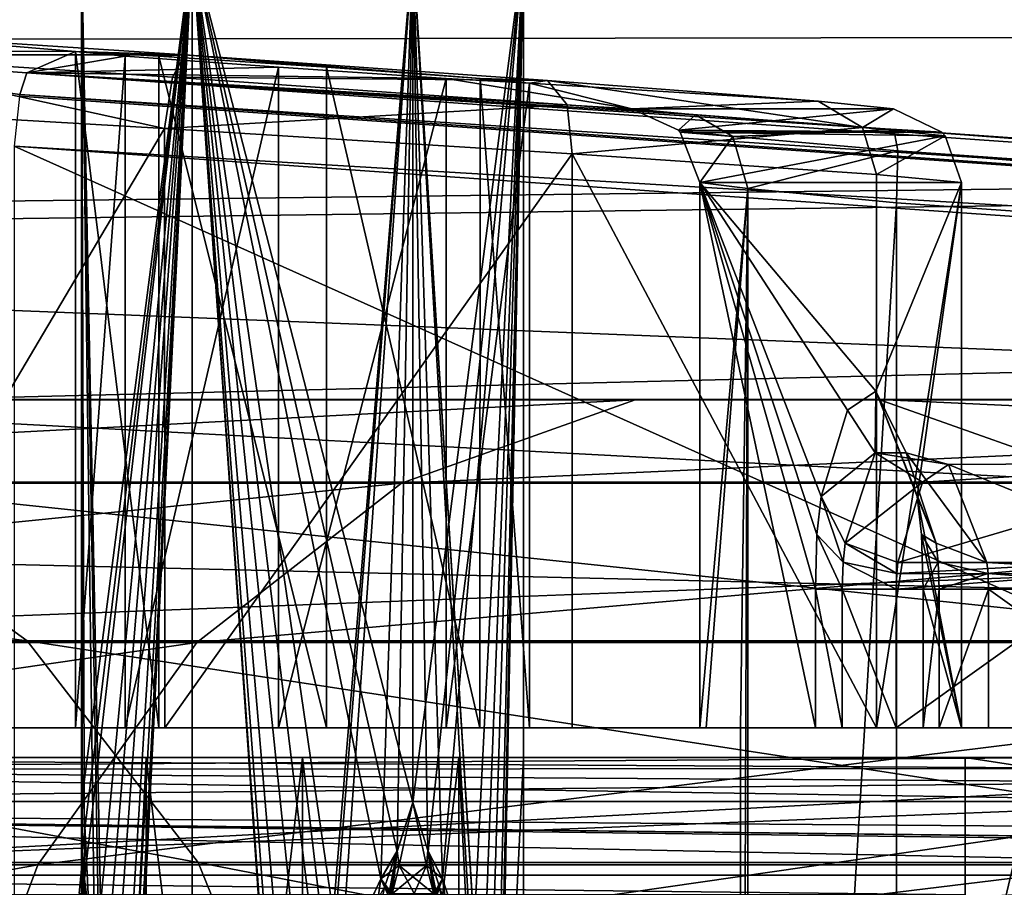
# Model space of a CAD drawing. Header units: metres. Extents: x -150 to 307, y -550 to 84.
# Tile 135 of 256: x 20.58 to 27.27, y 3.62 to 9.51. Entities that reach past the tile are written whole.
import ezdxf

# ---------------------------------------------------------------- set-up
doc = ezdxf.new("R2010")
doc.units = ezdxf.units.M
doc.layers.add('solid_26006363', color=7, linetype='CONTINUOUS')

msp = doc.modelspace()

# ---------------------------------------------------------------- linework, layer by layer
at = {"layer": 'solid_26006363'}
for points in [[(127.5, 9.554543, 20.921537), (5.536878, 10.307948, 20.560793), (7.130904, 9.353164, 21.012337)], [(21.75, 10, 760.700989), (21.00485, 3.864969, 761.879456), (21, 4.1948, 762)], [(21, 10, 762), (21.75, 10, 760.700989), (21, 4.1948, 762)], [(21.004763, 3.867375, 762.119446), (21, 10, 762), (21, 4.1948, 762)], [(21.004763, 3.867375, 762.119446), (21.019613, 3.676065, 762.24176), (21, 10, 762)], [(21.090961, 3.085891, 762.514404), (21, 10, 762), (21.019613, 3.676065, 762.24176)], [(21.160654, 1.93132, 762.675415), (21.75, 10, 763.299011), (21, 10, 762)], [(21.129135, 2.575005, 762.608887), (21.160654, 1.93132, 762.675415), (21, 10, 762)], [(21.090961, 3.085891, 762.514404), (21.129135, 2.575005, 762.608887), (21, 10, 762)], [(21.75, 10, 760.700989), (21.019613, 3.676062, 761.75824), (21.00485, 3.864969, 761.879456)], [(21.75, 10, 760.700989), (21.089491, 3.102149, 761.489624), (21.019613, 3.676062, 761.75824)], [(21.75, 10, 760.700989), (21.12748, 2.601622, 761.394836), (21.089491, 3.102149, 761.489624)], [(21.75, 10, 760.700989), (21.160654, 1.931322, 761.324585), (21.12748, 2.601622, 761.394836)], [(21.75, 10, 760.700989), (21.190983, 0.914878, 761.267578), (21.160654, 1.931322, 761.324585)], [(21.75, 10, 760.700989), (21.160654, -1.931887, 761.324585), (21.191065, -0.910205, 761.267395)], [(21.75, 10, 760.700989), (21.75, -10, 760.700989), (21.160654, -1.931887, 761.324585)], [(21.160654, 1.93132, 762.675415), (21.75, -10, 763.299011), (21.75, 10, 763.299011)], [(21.75, 10, 760.700989), (21.200449, 0.000036, 761.250916), (21.190983, 0.914878, 761.267578)], [(21.75, 10, 760.700989), (21.191065, -0.910205, 761.267395), (21.200449, 0.000036, 761.250916)], [(22.58477, 1.93132, 760.50238), (21.75, -10, 760.700989), (21.75, 10, 760.700989)], [(22.58477, 1.93132, 760.50238), (21.75, 10, 760.700989), (23.25, 10, 760.700989)], [(23.25, 4.1948, 763.299011), (23.25, 10, 763.299011), (21.75, 10, 763.299011)], [(22.584768, -1.931887, 763.49762), (21.75, 10, 763.299011), (21.75, -10, 763.299011)], [(23.14222, 3.862579, 763.355591), (23.25, 4.1948, 763.299011), (21.75, 10, 763.299011)], [(23.030815, 3.676062, 763.402954), (23.14222, 3.862579, 763.355591), (21.75, 10, 763.299011)], [(22.759226, 3.086564, 763.477417), (23.030815, 3.676062, 763.402954), (21.75, 10, 763.299011)], [(22.658136, 2.575094, 763.491638), (22.759226, 3.086564, 763.477417), (21.75, 10, 763.299011)], [(22.584768, 1.931322, 763.49762), (22.658136, 2.575094, 763.491638), (21.75, 10, 763.299011)], [(22.522367, 0.96566, 763.499817), (22.584768, 1.931322, 763.49762), (21.75, 10, 763.299011)], [(22.501024, 0.000036, 763.5), (22.522367, 0.96566, 763.499817), (21.75, 10, 763.299011)], [(22.522421, -0.966265, 763.499817), (22.501024, 0.000036, 763.5), (21.75, 10, 763.299011)], [(22.584768, -1.931887, 763.49762), (22.522421, -0.966265, 763.499817), (21.75, 10, 763.299011)], [(22.660255, 2.589, 760.508606), (22.58477, 1.93132, 760.50238), (23.25, 10, 760.700989)], [(22.761175, 3.094102, 760.522888), (22.660255, 2.589, 760.508606), (23.25, 10, 760.700989)], [(22.761175, 3.094102, 760.522888), (23.25, 10, 760.700989), (23.030811, 3.676065, 760.597046)], [(23.143593, 3.865941, 760.645081), (23.030811, 3.676065, 760.597046), (23.25, 10, 760.700989)], [(23.25, 4.1948, 760.700989), (23.143593, 3.865941, 760.645081), (23.25, 10, 760.700989)], [(23.25, 4.1948, 760.700989), (23.25, 10, 760.700989), (24, 10, 762)], [(23.352896, 3.862452, 760.766052), (23.25, 4.1948, 760.700989), (24, 10, 762)], [(23.754578, 1.93132, 762.822205), (24, 10, 762), (23.25, 10, 763.299011)], [(23.350946, 3.867679, 763.235291), (23.449575, 3.676065, 763.161194), (23.25, 10, 763.299011)], [(23.651268, 3.078263, 762.961548), (23.25, 10, 763.299011), (23.449575, 3.676065, 763.161194)], [(23.25, 4.1948, 763.299011), (23.350946, 3.867679, 763.235291), (23.25, 10, 763.299011)], [(23.713297, 2.568727, 762.882019), (23.754578, 1.93132, 762.822205), (23.25, 10, 763.299011)], [(23.651268, 3.078263, 762.961548), (23.713297, 2.568727, 762.882019), (23.25, 10, 763.299011)], [(23.449574, 3.676062, 760.838806), (23.352896, 3.862452, 760.766052), (24, 10, 762)], [(23.65193, 3.074259, 761.039246), (23.449574, 3.676062, 760.838806), (24, 10, 762)], [(23.713715, 2.564027, 761.118591), (23.65193, 3.074259, 761.039246), (24, 10, 762)], [(23.754578, 1.931322, 761.177795), (23.713715, 2.564027, 761.118591), (24, 10, 762)], [(23.754578, -1.931887, 761.177795), (24, 10, 762), (24, -10, 762)], [(23.754578, 1.93132, 762.822205), (24, -10, 762), (24, 10, 762)], [(23.788828, 0.914725, 761.232605), (23.754578, 1.931322, 761.177795), (24, 10, 762)], [(23.754578, -1.931887, 761.177795), (23.788908, -0.910222, 761.232727), (24, 10, 762)], [(23.798525, 0.000036, 761.249084), (23.788828, 0.914725, 761.232605), (24, 10, 762)], [(23.788908, -0.910222, 761.232727), (23.798525, 0.000036, 761.249084), (24, 10, 762)], [(127.5, 9.554543, -20.921537), (8.750681, 8.00323, -21.56266), (6.393229, 9.856062, -20.781195)], [(127.5, 9.554543, 20.921537), (7.130904, 9.353164, 21.012337), (8.59064, 8.136375, 21.512774)], [(127.5, 9.554543, 20.921537), (8.59064, 8.136375, 21.512774), (9.849643, 6.686681, 22.006552)], [(127.5, 9.554543, -20.921537), (127.5, 3.273239, -22.765894), (8.750681, 8.00323, -21.56266)], [(127.5, 9.554543, 20.921537), (9.849643, 6.686681, 22.006552), (10.829569, 5.089162, 22.429901)], [(127.5, 9.554543, 20.921537), (10.829569, 5.089162, 22.429901), (11.518856, 3.413148, 22.745338)], [(127.5, 3.273241, 22.765894), (127.5, 9.554543, 20.921537), (11.518856, 3.413148, 22.745338)], [(19.559736, 9.409324, 759.329834), (18.470352, 9.303974, 784.107605), (20.95849, 9.293715, 761.837952)], [(19.28194, 9.271086, 759.079285), (19.559736, 9.409324, 759.329834), (21.701195, 9.269449, 758.091553)], [(21.701195, 9.269449, 758.091553), (19.559736, 9.409324, 759.329834), (20.95849, 9.293715, 761.837952)], [(18.470352, 9.303974, 784.107605), (20.627794, 9.147927, 784.929932), (20.95849, 9.293715, 761.837952)], [(20.580677, 9.001838, 785.280457), (20.627794, 9.147927, 784.929932), (18.470352, 9.303974, 784.107605)], [(20.580677, 9.001838, 785.280457), (18.470352, 9.303974, 784.107605), (20.578539, 8.989315, 785.292419)], [(20.627794, 9.147927, 784.929932), (21.294712, 9.262026, 762.974548), (20.95849, 9.293715, 761.837952)], [(20.95849, 9.293715, 761.837952), (20.95849, 4.7, 761.837952), (21.524553, 4.7, 760.79541)], [(21.294712, 9.262026, 762.974548), (20.95849, 4.7, 761.837952), (20.95849, 9.293715, 761.837952)], [(21.52368, 9.262026, 760.796143), (20.95849, 9.293715, 761.837952), (21.524553, 4.7, 760.79541)], [(21.701195, 9.269449, 758.091553), (20.95849, 9.293715, 761.837952), (21.52368, 9.262026, 760.796143)], [(19.28194, 9.271086, 759.079285), (21.562883, 8.770647, 757.598633), (19.154219, 8.910502, 758.990723)], [(19.28194, 9.271086, 759.079285), (21.617941, 9.11848, 757.731873), (21.562883, 8.770647, 757.598633)], [(19.28194, 9.271086, 759.079285), (21.701195, 9.269449, 758.091553), (21.617941, 9.11848, 757.731873)], [(20.627794, 9.147927, 784.929932), (22.337976, 9.185329, 763.541504), (21.294712, 9.262026, 762.974548)], [(21.294712, 9.262026, 762.974548), (21.295424, 4.7, 762.975464), (20.95849, 4.7, 761.837952)], [(22.337976, 9.185329, 763.541504), (21.295424, 4.7, 762.975464), (21.294712, 9.262026, 762.974548)], [(21.701195, 9.269449, 758.091553), (21.52368, 9.262026, 760.796143), (22.662024, 9.185329, 760.458496)], [(21.52368, 9.262026, 760.796143), (21.524553, 4.7, 760.79541), (22.66202, 4.7, 760.458496)], [(21.52368, 9.262026, 760.796143), (22.66202, 4.7, 760.458496), (22.662024, 9.185329, 760.458496)], [(21.617941, 9.11848, 757.731873), (21.701195, 9.269449, 758.091553), (24.163446, 9.096323, 758.350403)], [(21.701195, 9.269449, 758.091553), (22.662024, 9.185329, 760.458496), (23.705288, 9.108633, 761.025452)], [(24.163446, 9.096323, 758.350403), (21.701195, 9.269449, 758.091553), (23.705288, 9.108633, 761.025452)], [(20.627794, 9.147927, 784.929932), (23.47632, 9.108633, 763.203857), (22.337976, 9.185329, 763.541504)], [(22.337976, 9.185329, 763.541504), (22.33798, 4.7, 763.541504), (21.295424, 4.7, 762.975464)], [(23.47632, 9.108633, 763.203857), (22.33798, 4.7, 763.541504), (22.337976, 9.185329, 763.541504)], [(22.662024, 9.185329, 760.458496), (22.66202, 4.7, 760.458496), (23.704576, 4.7, 761.024536)], [(22.662024, 9.185329, 760.458496), (23.704576, 4.7, 761.024536), (23.705288, 9.108633, 761.025452)], [(20.580677, 9.001838, 785.280457), (53.972324, 6.803407, 788.43457), (20.627794, 9.147927, 784.929932)], [(24.73579, 8.903183, 779.328613), (23.47632, 9.108633, 763.203857), (20.627794, 9.147927, 784.929932)], [(26.515778, 8.76333, 781.526733), (20.627794, 9.147927, 784.929932), (53.972324, 6.803407, 788.43457)], [(25.169668, 8.862291, 780.794983), (24.73579, 8.903183, 779.328613), (20.627794, 9.147927, 784.929932)], [(26.515778, 8.76333, 781.526733), (25.169668, 8.862291, 780.794983), (20.627794, 9.147927, 784.929932)], [(21.617941, 9.11848, 757.731873), (24.29748, 8.930076, 758.01355), (21.562883, 8.770647, 757.598633)], [(21.617941, 9.11848, 757.731873), (24.163446, 9.096323, 758.350403), (24.29748, 8.930076, 758.01355)], [(23.47632, 9.108633, 763.203857), (23.475447, 4.7, 763.20459), (22.33798, 4.7, 763.541504)], [(24.04151, 9.076942, 762.162048), (23.475447, 4.7, 763.20459), (23.47632, 9.108633, 763.203857)], [(24.73579, 8.903183, 779.328613), (24.04151, 9.076942, 762.162048), (23.47632, 9.108633, 763.203857)], [(23.705288, 9.108633, 761.025452), (23.704576, 4.7, 761.024536), (24.04151, 4.7, 762.162048)], [(23.705288, 9.108633, 761.025452), (24.04151, 4.7, 762.162048), (24.04151, 9.076942, 762.162048)], [(24.163446, 9.096323, 758.350403), (23.705288, 9.108633, 761.025452), (24.04151, 9.076942, 762.162048)], [(26.000599, 8.956453, 760.006897), (24.163446, 9.096323, 758.350403), (24.04151, 9.076942, 762.162048)], [(26.302301, 8.77747, 759.817139), (24.163446, 9.096323, 758.350403), (26.000599, 8.956453, 760.006897)], [(24.29748, 8.930076, 758.01355), (24.163446, 9.096323, 758.350403), (26.302301, 8.77747, 759.817139)], [(24.04151, 9.076942, 762.162048), (24.04151, 4.7, 762.162048), (23.475447, 4.7, 763.20459)], [(24.73579, 8.903183, 779.328613), (26.000599, 8.956453, 760.006897), (24.04151, 9.076942, 762.162048)], [(53.925209, 6.657317, 788.785095), (20.578539, 8.989315, 785.292419), (20.541, 8.649134, 785.423523)], [(53.925209, 6.657317, 788.785095), (20.580677, 9.001838, 785.280457), (20.578539, 8.989315, 785.292419)], [(53.925209, 6.657317, 788.785095), (53.972324, 6.803407, 788.43457), (20.580677, 9.001838, 785.280457)], [(19.154219, 8.910502, 758.990723), (21.562883, 8.770647, 757.598633), (19.155531, 4.7, 758.98938)], [(24.29748, 8.930076, 758.01355), (24.33173, 8.597569, 757.889648), (21.562883, 8.770647, 757.598633)], [(24.29748, 8.930076, 758.01355), (26.302301, 8.77747, 759.817139), (24.33173, 8.597569, 757.889648)], [(24.73579, 8.903183, 779.328613), (26.512775, 8.903183, 762.421753), (26.000599, 8.956453, 760.006897)], [(25.052731, 8.757944, 779.361938), (26.512775, 8.903183, 762.421753), (24.73579, 8.903183, 779.328613)], [(25.052731, 8.757944, 779.361938), (24.73579, 8.903183, 779.328613), (25.169668, 8.862291, 780.794983)], [(26.841761, 8.7454, 762.45636), (26.512775, 8.903183, 762.421753), (25.052731, 8.757944, 779.361938)], [(26.302301, 8.77747, 759.817139), (26.000599, 8.956453, 760.006897), (26.512775, 8.903183, 762.421753)], [(26.302301, 8.77747, 759.817139), (26.512775, 8.903183, 762.421753), (26.841761, 8.7454, 762.45636)], [(25.052731, 8.757944, 779.361938), (25.169668, 8.862291, 780.794983), (25.422369, 8.716495, 780.584656)], [(25.422369, 8.716495, 780.584656), (25.169668, 8.862291, 780.794983), (26.515778, 8.76333, 781.526733)], [(21.562883, 8.770647, 757.598633), (21.564159, 4.7, 757.598511), (19.155531, 4.7, 758.98938)], [(21.562883, 8.770647, 757.598633), (24.33173, 8.597569, 757.889648), (21.564159, 4.7, 757.598511)], [(26.302301, 8.77747, 759.817139), (26.398331, 8.457715, 759.752136), (24.33173, 8.597569, 757.889648)], [(25.422369, 8.716495, 780.584656), (26.515778, 8.76333, 781.526733), (26.542574, 8.617232, 781.174011)], [(26.302301, 8.77747, 759.817139), (26.864527, 8.719069, 762.45874), (26.398331, 8.457715, 759.752136)], [(26.302301, 8.77747, 759.817139), (26.841761, 8.7454, 762.45636), (26.864527, 8.719069, 762.45874)], [(26.515778, 8.76333, 781.526733), (53.972324, 6.803407, 788.43457), (54.390438, 6.803407, 784.456482)], [(54.417236, 6.657317, 784.103821), (26.515778, 8.76333, 781.526733), (54.390438, 6.803407, 784.456482)], [(26.542574, 8.617232, 781.174011), (26.515778, 8.76333, 781.526733), (54.417236, 6.657317, 784.103821)], [(25.064783, 8.745394, 779.36322), (25.052731, 8.757944, 779.361938), (25.422369, 8.716495, 780.584656)], [(26.841761, 8.7454, 762.45636), (25.052731, 8.757944, 779.361938), (25.064783, 8.745394, 779.36322)], [(26.864527, 8.719069, 762.45874), (26.841761, 8.7454, 762.45636), (25.064783, 8.745394, 779.36322)], [(25.064783, 8.745394, 779.36322), (25.422369, 8.716495, 780.584656), (25.198364, 8.404401, 779.377258)], [(26.864527, 8.719069, 762.45874), (25.064783, 8.745394, 779.36322), (25.198364, 8.404401, 779.377258)], [(26.864527, 8.719069, 762.45874), (25.198364, 8.404401, 779.377258), (26.975349, 8.404401, 762.470398)], [(25.422369, 8.716495, 780.584656), (25.523726, 8.363505, 780.477173), (25.198364, 8.404401, 779.377258)], [(25.422369, 8.716495, 780.584656), (26.542574, 8.617232, 781.174011), (25.523726, 8.363505, 780.477173)], [(26.864527, 8.719069, 762.45874), (26.975349, 8.404401, 762.470398), (26.398331, 8.457715, 759.752136)], [(53.885139, -6.304641, 788.928162), (20.541, 8.649134, 785.423523), (20.541002, -8.649134, 785.423523)], [(53.885139, -6.304641, 788.928162), (53.885139, 6.304641, 788.928162), (20.541, 8.649134, 785.423523)], [(53.925209, 6.657317, 788.785095), (20.541, 8.649134, 785.423523), (53.885139, 6.304641, 788.928162)], [(24.33173, 8.597569, 757.889648), (24.330505, 4.7, 757.889282), (21.564159, 4.7, 757.598511)], [(24.33173, 8.597569, 757.889648), (26.397331, 4.7, 759.750488), (24.330505, 4.7, 757.889282)], [(24.33173, 8.597569, 757.889648), (26.398331, 8.457715, 759.752136), (26.397331, 4.7, 759.750488)], [(26.542574, 8.617232, 781.174011), (26.533504, 8.264537, 781.025818), (25.523726, 8.363505, 780.477173)], [(26.542574, 8.617232, 781.174011), (54.407833, 6.304637, 783.955566), (26.533504, 8.264537, 781.025818)], [(26.542574, 8.617232, 781.174011), (54.417236, 6.657317, 784.103821), (54.407833, 6.304637, 783.955566)], [(26.398331, 8.457715, 759.752136), (26.975349, 8.404401, 762.470398), (26.397331, 4.7, 759.750488)], [(25.198364, 8.404401, 779.377258), (25.982328, 4.7, 771.918335), (25.982328, 5.64358, 771.918335)], [(25.993315, 6.012512, 771.813782), (25.198364, 8.404401, 779.377258), (25.982328, 5.64358, 771.918335)], [(25.198364, 8.404401, 779.377258), (25.198364, 4.7, 779.377258), (25.982328, 4.7, 771.918335)], [(25.523726, 8.363505, 780.477173), (25.198364, 4.7, 779.377258), (25.198364, 8.404401, 779.377258)], [(26.392347, 6.98692, 768.017273), (26.975349, 8.404401, 762.470398), (25.198364, 8.404401, 779.377258)], [(26.201849, 6.858639, 769.829712), (26.392347, 6.98692, 768.017273), (25.198364, 8.404401, 779.377258)], [(26.022978, 6.270645, 771.531555), (26.201849, 6.858639, 769.829712), (25.198364, 8.404401, 779.377258)], [(25.993315, 6.012512, 771.813782), (26.022978, 6.270645, 771.531555), (25.198364, 8.404401, 779.377258)], [(25.240772, 4.7, 779.919983), (25.198364, 4.7, 779.377258), (25.523726, 8.363505, 780.477173)], [(25.473709, 4.7, 780.411682), (25.240772, 4.7, 779.919983), (25.523726, 8.363505, 780.477173)], [(25.473709, -4.7, 780.411682), (25.473709, 4.7, 780.411682), (25.523726, 8.363505, 780.477173)], [(25.523726, -8.363505, 780.477173), (25.473709, -4.7, 780.411682), (25.523726, 8.363505, 780.477173)], [(25.523726, -8.363505, 780.477173), (25.523726, 8.363505, 780.477173), (26.533504, 8.264537, 781.025818)], [(26.392347, 6.98692, 768.017273), (26.673378, 6.270645, 765.343445), (26.975349, 8.404401, 762.470398)], [(26.397331, 4.7, 759.750488), (26.975349, 8.404401, 762.470398), (26.975349, 4.7, 762.470398)], [(26.673378, 6.270645, 765.343445), (26.975349, 4.7, 762.470398), (26.975349, 8.404401, 762.470398)], [(25.523726, -8.363505, 780.477173), (26.533504, 8.264537, 781.025818), (26.533504, -8.264537, 781.025818)], [(26.533504, -8.264537, 781.025818), (26.533504, 8.264537, 781.025818), (54.407833, 6.304637, 783.955566)], [(127.5, 3.273239, -22.765894), (10.303999, 6.052135, -22.189449), (8.750681, 8.00323, -21.56266)], [(26.387585, 6.568279, 769.463623), (26.392347, 6.98692, 768.017273), (26.201849, 6.858639, 769.829712)], [(26.387585, 6.568279, 769.463623), (26.60006, 6.568279, 767.442017), (26.392347, 6.98692, 768.017273)], [(26.802597, 5.953929, 765.515015), (26.673378, 6.270645, 765.343445), (26.392347, 6.98692, 768.017273)], [(26.60006, 6.568279, 767.442017), (26.802597, 5.953929, 765.515015), (26.392347, 6.98692, 768.017273)], [(24.759474, 6.92732, -224.36618), (23.173119, 6.362432, -225.434799), (13.957867, 6.362432, -209.833374)], [(15.659487, 6.92732, -208.9599), (24.759474, 6.92732, -224.36618), (13.957867, 6.362432, -209.833374)], [(26.413565, 6.929883, -223.251923), (24.759474, 6.92732, -224.36618), (15.659487, 6.92732, -208.9599)], [(17.433764, 6.929883, -208.049133), (26.413565, 6.929883, -223.251923), (15.659487, 6.92732, -208.9599)], [(28.00112, 6.369913, -222.182495), (26.413565, 6.929883, -223.251923), (17.433764, 6.929883, -208.049133)], [(19.136671, 6.369913, -207.174988), (28.00112, 6.369913, -222.182495), (17.433764, 6.929883, -208.049133)], [(35.617901, 6.92732, -238.587921), (34.169083, 6.362432, -239.83667), (23.173119, 6.362432, -225.434799)], [(24.759474, 6.92732, -224.36618), (35.617901, 6.92732, -238.587921), (23.173119, 6.362432, -225.434799)], [(37.128582, 6.929883, -237.285828), (35.617901, 6.92732, -238.587921), (24.759474, 6.92732, -224.36618)], [(26.413565, 6.929883, -223.251923), (37.128582, 6.929883, -237.285828), (24.759474, 6.92732, -224.36618)], [(38.578495, 6.369913, -236.036133), (37.128582, 6.929883, -237.285828), (26.413565, 6.929883, -223.251923)], [(28.00112, 6.369913, -222.182495), (38.578495, 6.369913, -236.036133), (26.413565, 6.929883, -223.251923)], [(26.387585, 6.568279, 769.463623), (26.201849, 6.858639, 769.829712), (26.022978, 6.270645, 771.531555)], [(26.387585, 6.568279, 769.463623), (26.022978, 6.270645, 771.531555), (26.185047, 5.953929, 771.390625)], [(26.387585, 6.568279, 769.463623), (26.185047, 5.953929, 771.390625), (26.709557, 6.368684, 769.782593)], [(26.387585, 6.568279, 769.463623), (26.709557, 6.368684, 769.782593), (26.886456, 6.488145, 768.099548)], [(26.387585, 6.568279, 769.463623), (26.886456, 6.488145, 768.099548), (26.60006, 6.568279, 767.442017)], [(26.60006, 6.568279, 767.442017), (26.886456, 6.488145, 768.099548), (27.147409, 5.822742, 765.616699)], [(26.60006, 6.568279, 767.442017), (27.147409, 5.822742, 765.616699), (26.802597, 5.953929, 765.515015)], [(26.543468, 5.822742, 771.362854), (27.912003, 5.822742, 771.506653), (28.834606, 6.5, 768.698853)], [(26.709557, 6.368684, 769.782593), (26.543468, 5.822742, 771.362854), (28.834606, 6.5, 768.698853)], [(26.886456, 6.488145, 768.099548), (26.709557, 6.368684, 769.782593), (28.834606, 6.5, 768.698853)], [(26.886456, 6.488145, 768.099548), (28.834606, 6.5, 768.698853), (28.515945, 5.822742, 765.760559)], [(26.886456, 6.488145, 768.099548), (28.515945, 5.822742, 765.760559), (27.147409, 5.822742, 765.616699)], [(20.629974, 5.292864, -206.408447), (19.136671, 6.369913, -207.174988), (12.109608, 6.369913, -191.224304)], [(13.683098, 5.292864, -190.639771), (20.629974, 5.292864, -206.408447), (12.109608, 6.369913, -191.224304)], [(23.173119, 6.362432, -225.434799), (21.78327, 5.281072, -226.371048), (12.467031, 5.281072, -210.598663)], [(13.957867, 6.362432, -209.833374), (23.173119, 6.362432, -225.434799), (12.467031, 5.281072, -210.598663)], [(29.393269, 5.292864, -221.244705), (28.00112, 6.369913, -222.182495), (19.136671, 6.369913, -207.174988)], [(20.629974, 5.292864, -206.408447), (29.393269, 5.292864, -221.244705), (19.136671, 6.369913, -207.174988)], [(34.169083, 6.362432, -239.83667), (32.899734, 5.281072, -240.93074), (21.78327, 5.281072, -226.371048)], [(23.173119, 6.362432, -225.434799), (34.169083, 6.362432, -239.83667), (21.78327, 5.281072, -226.371048)], [(26.185047, 5.953929, 771.390625), (26.543468, 5.822742, 771.362854), (26.709557, 6.368684, 769.782593)], [(26.533504, -8.264537, 781.025818), (54.407833, 6.304637, 783.955566), (54.407833, -6.304637, 783.955566)], [(26.170366, 5.826174, 771.530273), (26.022978, 6.270645, 771.531555), (25.993315, 6.012512, 771.813782)], [(26.170366, 5.826174, 771.530273), (26.185047, 5.953929, 771.390625), (26.022978, 6.270645, 771.531555)], [(26.673378, 6.270645, 765.343445), (26.703039, 6.012513, 765.061218), (26.975349, 4.7, 762.470398)], [(26.802597, 5.953929, 765.515015), (26.703039, 6.012513, 765.061218), (26.673378, 6.270645, 765.343445)], [(127.5, 3.273239, -22.765894), (11.271027, 4.156868, -22.621239), (10.303999, 6.052135, -22.189449)], [(26.164928, 5.64358, 771.582031), (25.993315, 6.012512, 771.813782), (25.982328, 5.64358, 771.918335)], [(26.170366, 5.826174, 771.530273), (25.993315, 6.012512, 771.813782), (26.164928, 5.64358, 771.582031)], [(26.170366, 5.826174, 771.530273), (26.534992, 5.74899, 771.443481), (26.185047, 5.953929, 771.390625)], [(26.185047, 5.953929, 771.390625), (26.534992, 5.74899, 771.443481), (26.543468, 5.822742, 771.362854)], [(26.703039, 6.012513, 765.061218), (26.714027, 5.64358, 764.956665), (26.975349, 4.7, 762.470398)], [(26.817278, 5.826174, 765.375366), (26.714027, 5.64358, 764.956665), (26.703039, 6.012513, 765.061218)], [(26.817278, 5.826174, 765.375366), (26.703039, 6.012513, 765.061218), (26.802597, 5.953929, 765.515015)], [(26.817278, 5.826174, 765.375366), (26.802597, 5.953929, 765.515015), (27.147409, 5.822742, 765.616699)], [(26.170366, 5.826174, 771.530273), (26.164928, 5.64358, 771.582031), (26.531853, 5.64358, 771.473328)], [(26.170366, 5.826174, 771.530273), (26.531853, 5.64358, 771.473328), (26.534992, 5.74899, 771.443481)], [(26.534992, 5.74899, 771.443481), (27.865803, 5.747189, 771.584351), (27.912003, 5.822742, 771.506653)], [(26.534992, 5.74899, 771.443481), (27.912003, 5.822742, 771.506653), (26.543468, 5.822742, 771.362854)], [(26.817278, 5.826174, 765.375366), (26.822716, 5.64358, 765.323608), (26.714027, 5.64358, 764.956665)], [(26.817278, 5.826174, 765.375366), (27.147409, 5.822742, 765.616699), (27.155886, 5.74899, 765.536072)], [(26.817278, 5.826174, 765.375366), (27.155886, 5.74899, 765.536072), (26.822716, 5.64358, 765.323608)], [(27.147409, 5.822742, 765.616699), (28.515945, 5.822742, 765.760559), (28.486904, 5.747189, 765.674988)], [(27.155886, 5.74899, 765.536072), (27.147409, 5.822742, 765.616699), (28.486904, 5.747189, 765.674988)], [(26.534992, 5.74899, 771.443481), (26.531853, 5.64358, 771.473328), (27.865803, 5.747189, 771.584351)], [(27.865803, 5.747189, 771.584351), (26.531853, 5.64358, 771.473328), (27.849154, 5.64358, 771.611816)], [(26.822716, 5.64358, 765.323608), (27.155886, 5.74899, 765.536072), (27.159023, 5.64358, 765.506226)], [(27.155886, 5.74899, 765.536072), (28.486904, 5.747189, 765.674988), (28.476324, 5.64358, 765.644653)], [(27.155886, 5.74899, 765.536072), (28.476324, 5.64358, 765.644653), (27.159023, 5.64358, 765.506226)], [(26.165001, 4.7, 771.582092), (25.982328, 5.64358, 771.918335), (25.982328, 4.7, 771.918335)], [(26.164928, 5.64358, 771.582031), (25.982328, 5.64358, 771.918335), (26.165001, 4.7, 771.582092)], [(26.164928, 5.64358, 771.582031), (26.165001, 4.7, 771.582092), (26.531853, 4.7, 771.473328)], [(26.164928, 5.64358, 771.582031), (26.531853, 4.7, 771.473328), (26.531853, 5.64358, 771.473328)], [(27.849154, 5.64358, 771.611816), (26.531853, 4.7, 771.473328), (27.849154, 4.7, 771.611816)], [(27.849154, 5.64358, 771.611816), (26.531853, 5.64358, 771.473328), (26.531853, 4.7, 771.473328)], [(26.714027, 5.64358, 764.956665), (26.714027, 4.7, 764.956665), (26.975349, 4.7, 762.470398)], [(26.822716, 5.64358, 765.323608), (26.714027, 4.7, 764.956665), (26.714027, 5.64358, 764.956665)], [(26.822716, 5.64358, 765.323608), (26.822803, 4.7, 765.323547), (26.714027, 4.7, 764.956665)], [(26.822716, 5.64358, 765.323608), (27.159023, 5.64358, 765.506226), (26.822803, 4.7, 765.323547)], [(27.159023, 5.64358, 765.506226), (27.159023, 4.7, 765.506226), (26.822803, 4.7, 765.323547)], [(27.159023, 5.64358, 765.506226), (28.476324, 4.7, 765.644653), (27.159023, 4.7, 765.506226)], [(27.159023, 5.64358, 765.506226), (28.476324, 5.64358, 765.644653), (28.476324, 4.7, 765.644653)], [(21.792454, 3.786167, -205.811722), (20.629974, 5.292864, -206.408447), (13.683098, 5.292864, -190.639771)], [(14.908, 3.786167, -190.184738), (21.792454, 3.786167, -205.811722), (13.683098, 5.292864, -190.639771)], [(30.477005, 3.786167, -220.514664), (29.393269, 5.292864, -221.244705), (20.629974, 5.292864, -206.408447)], [(21.792454, 3.786167, -205.811722), (30.477005, 3.786167, -220.514664), (20.629974, 5.292864, -206.408447)], [(21.78327, 5.281072, -226.371048), (20.702749, 3.771021, -227.098923), (11.308001, 3.771021, -211.193619)], [(12.467031, 5.281072, -210.598663), (21.78327, 5.281072, -226.371048), (11.308001, 3.771021, -211.193619)], [(32.899734, 5.281072, -240.93074), (31.912897, 3.771021, -241.781326), (20.702749, 3.771021, -227.098923)], [(21.78327, 5.281072, -226.371048), (32.899734, 5.281072, -240.93074), (20.702749, 3.771021, -227.098923)], [(25.473709, -4.7, 780.411682), (16.143139, -4.7, 779.43103), (16.143139, 4.7, 779.43103)], [(25.240772, 4.7, 779.919983), (16.143139, 4.7, 779.43103), (18.024651, 4.7, 761.529602)], [(25.473709, 4.7, 780.411682), (16.143139, 4.7, 779.43103), (25.240772, 4.7, 779.919983)], [(25.473709, -4.7, 780.411682), (16.143139, 4.7, 779.43103), (25.473709, 4.7, 780.411682)], [(25.198364, 4.7, 779.377258), (18.024651, 4.7, 761.529602), (25.982328, 4.7, 771.918335)], [(26.165001, 4.7, 771.582092), (25.982328, 4.7, 771.918335), (18.024651, 4.7, 761.529602)], [(25.240772, 4.7, 779.919983), (18.024651, 4.7, 761.529602), (25.198364, 4.7, 779.377258)], [(20.95849, 4.7, 761.837952), (18.024651, 4.7, 761.529602), (19.155531, 4.7, 758.98938)], [(21.295424, 4.7, 762.975464), (18.024651, 4.7, 761.529602), (20.95849, 4.7, 761.837952)], [(21.295424, 4.7, 762.975464), (22.33798, 4.7, 763.541504), (18.024651, 4.7, 761.529602)], [(28.834322, 4.7, 768.698792), (18.024651, 4.7, 761.529602), (22.33798, 4.7, 763.541504)], [(26.531853, 4.7, 771.473328), (26.165001, 4.7, 771.582092), (18.024651, 4.7, 761.529602)], [(27.849154, 4.7, 771.611816), (26.531853, 4.7, 771.473328), (18.024651, 4.7, 761.529602)], [(28.834322, 4.7, 768.698792), (27.849154, 4.7, 771.611816), (18.024651, 4.7, 761.529602)], [(26.397331, 4.7, 759.750488), (19.155531, 4.7, 758.98938), (21.564159, 4.7, 757.598511)], [(22.66202, 4.7, 760.458496), (19.155531, 4.7, 758.98938), (26.397331, 4.7, 759.750488)], [(21.524553, 4.7, 760.79541), (20.95849, 4.7, 761.837952), (19.155531, 4.7, 758.98938)], [(22.66202, 4.7, 760.458496), (21.524553, 4.7, 760.79541), (19.155531, 4.7, 758.98938)], [(26.397331, 4.7, 759.750488), (21.564159, 4.7, 757.598511), (24.330505, 4.7, 757.889282)], [(22.33798, 4.7, 763.541504), (23.475447, 4.7, 763.20459), (26.714027, 4.7, 764.956665)], [(26.822803, 4.7, 765.323547), (22.33798, 4.7, 763.541504), (26.714027, 4.7, 764.956665)], [(27.159023, 4.7, 765.506226), (28.834322, 4.7, 768.698792), (22.33798, 4.7, 763.541504)], [(26.822803, 4.7, 765.323547), (27.159023, 4.7, 765.506226), (22.33798, 4.7, 763.541504)], [(22.66202, 4.7, 760.458496), (26.397331, 4.7, 759.750488), (26.975349, 4.7, 762.470398)], [(23.704576, 4.7, 761.024536), (22.66202, 4.7, 760.458496), (26.975349, 4.7, 762.470398)], [(23.475447, 4.7, 763.20459), (24.04151, 4.7, 762.162048), (26.714027, 4.7, 764.956665)], [(24.04151, 4.7, 762.162048), (23.704576, 4.7, 761.024536), (26.975349, 4.7, 762.470398)], [(24.04151, 4.7, 762.162048), (26.975349, 4.7, 762.470398), (26.714027, 4.7, 764.956665)], [(27.159023, 4.7, 765.506226), (28.476324, 4.7, 765.644653), (28.834322, 4.7, 768.698792)], [(14.779985, 2.150141, 778.277466), (34.5, 4.556299, 777.4599), (29, 4.2, 777.623413)], [(14.779985, 2.150141, 778.277466), (15, 0, 778.5), (34.5, 4.556299, 777.4599)], [(15, 0, 778.5), (34.5, 0, 778.5), (34.5, 4.556299, 777.4599)], [(15.288885, 4.41833, 777.439026), (27.831316, 4.5, 777.165161), (15.288949, 4.5, 777.165161)], [(28.322025, 4.424841, 777.428772), (27.831316, 4.5, 777.165161), (15.288885, 4.41833, 777.439026)], [(28.322025, 4.424841, 758.571228), (15.288885, 4.41833, 758.560974), (15.288949, 4.5, 758.834839)], [(15.288949, 4.5, 777.165161), (27.5, 4.5, 773.361877), (27, 4.5, 773.361877)], [(22.5, 4.5, 763.5), (15.288949, 4.5, 777.165161), (27, 4.5, 773.361877)], [(15.288949, 4.5, 777.165161), (27.5, 4.5, 776.077759), (27.5, 4.5, 773.361877)], [(15.288949, 4.5, 777.165161), (27.589046, 4.5, 776.670227), (27.5, 4.5, 776.077759)], [(15.288949, 4.5, 777.165161), (27.831316, 4.5, 777.165161), (27.589046, 4.5, 776.670227)], [(21, 4.5, 762), (15.288949, 4.5, 758.834839), (15.288949, 4.5, 777.165161)], [(21.439341, 4.5, 763.060669), (21, 4.5, 762), (15.288949, 4.5, 777.165161)], [(22.5, 4.5, 763.5), (21.439341, 4.5, 763.060669), (15.288949, 4.5, 777.165161)], [(27.589123, 4.5, 759.330017), (27.831337, 4.5, 758.834839), (15.288949, 4.5, 758.834839)], [(28.322025, 4.424841, 758.571228), (15.288949, 4.5, 758.834839), (27.831337, 4.5, 758.834839)], [(22.5, 4.5, 760.5), (27.589123, 4.5, 759.330017), (15.288949, 4.5, 758.834839)], [(21.439341, 4.5, 760.939331), (22.5, 4.5, 760.5), (15.288949, 4.5, 758.834839)], [(21, 4.5, 762), (21.439341, 4.5, 760.939331), (15.288949, 4.5, 758.834839)], [(21.439341, 4.5, 763.060669), (21.439341, -4.5, 763.060669), (21, -4.5, 762)], [(21, 4.5, 762), (21, -4.5, 762), (21.439341, -4.5, 760.939331)], [(21.439341, 4.5, 763.060669), (21, -4.5, 762), (21, 4.5, 762)], [(21, 4.5, 762), (21.439341, -4.5, 760.939331), (21.439341, 4.5, 760.939331)], [(22.5, 4.5, 763.5), (22.5, -4.5, 763.5), (21.439341, -4.5, 763.060669)], [(22.5, 4.5, 763.5), (21.439341, -4.5, 763.060669), (21.439341, 4.5, 763.060669)], [(21.439341, 4.5, 760.939331), (21.439341, -4.5, 760.939331), (22.5, -4.5, 760.5)], [(21.439341, 4.5, 760.939331), (22.5, -4.5, 760.5), (22.5, 4.5, 760.5)], [(23.560659, 4.5, 763.060669), (23.560659, -4.5, 763.060669), (22.5, -4.5, 763.5)], [(23.560659, 4.5, 763.060669), (22.5, -4.5, 763.5), (22.5, 4.5, 763.5)], [(22.5, 4.5, 760.5), (22.5, -4.5, 760.5), (23.560659, -4.5, 760.939331)], [(22.5, 4.5, 760.5), (23.560659, -4.5, 760.939331), (23.560659, 4.5, 760.939331)], [(22.5, 4.5, 763.5), (27, 4.5, 773.361877), (27, 4.5, 762.638123)], [(22.5, 4.5, 760.5), (27.5, 4.5, 759.922241), (27.589123, 4.5, 759.330017)], [(22.5, 4.5, 760.5), (23.560659, 4.5, 760.939331), (27.5, 4.5, 759.922241)], [(23.560659, 4.5, 763.060669), (22.5, 4.5, 763.5), (27, 4.5, 762.638123)], [(24, 4.5, 762), (24, -4.5, 762), (23.560659, -4.5, 763.060669)], [(23.560659, 4.5, 760.939331), (23.560659, -4.5, 760.939331), (24, -4.5, 762)], [(23.560659, 4.5, 760.939331), (24, -4.5, 762), (24, 4.5, 762)], [(23.560659, 4.5, 763.060669), (24, 4.5, 762), (23.560659, -4.5, 763.060669)], [(23.560659, 4.5, 760.939331), (24, 4.5, 762), (27.5, 4.5, 759.922241)], [(23.560659, 4.5, 763.060669), (27, 4.5, 762.638123), (24, 4.5, 762)], [(24, 4.5, 762), (27, 4.5, 762.638123), (27.5, 4.5, 759.922241)], [(27, -2.204691, 771.033325), (27, 4.5, 773.361877), (27, -4.5, 773.361877)], [(27, 2.395123, 774.577515), (27, -4.5, 773.361877), (27, 4.5, 773.361877)], [(27, 2.204691, 764.966675), (27, -4.5, 762.638123), (27, 4.5, 762.638123)], [(27, -2.395123, 761.422485), (27, 4.5, 762.638123), (27, -4.5, 762.638123)], [(33.5, 3.500472, 774.061707), (27, 4.5, 773.361877), (27.5, 4.5, 773.361877)], [(27, 3.566373, 766.841553), (27, 4.5, 762.638123), (27, 4.5, 773.361877)], [(27, 2.204691, 771.033325), (27, 4.5, 773.361877), (27, 0, 771.75)], [(27, -2.204691, 771.033325), (27, 0, 771.75), (27, 4.5, 773.361877)], [(27, 3.566373, 769.158447), (27, 4.5, 773.361877), (27, 2.204691, 771.033325)], [(27, 3.566373, 766.841553), (27, 4.5, 773.361877), (27, 3.566373, 769.158447)], [(33.5, 3.500472, 774.061707), (27, 2.395123, 774.577515), (27, 4.5, 773.361877)], [(27, 4.5, 762.638123), (27.5, 4.5, 762.638123), (27.5, 4.5, 759.922241)], [(27, 2.395123, 761.422485), (27.5, 4.5, 762.638123), (27, 4.5, 762.638123)], [(33.5, 3.500472, 761.938293), (27.5, 4.5, 762.638123), (27, 2.395123, 761.422485)], [(27, 2.204691, 764.966675), (27, 4.5, 762.638123), (27, 3.566373, 766.841553)], [(27, -2.395123, 761.422485), (27, 2.395123, 761.422485), (27, 4.5, 762.638123)], [(28.637459, 4.331722, 777.539246), (28.322025, 4.424841, 777.428772), (15.288885, 4.41833, 777.439026)], [(28.322025, 4.424841, 758.571228), (28.637459, 4.331722, 758.460754), (15.288885, 4.41833, 758.560974)], [(15.288885, 4.41833, 758.560974), (29, 4.2, 758.376587), (15.288885, 4.2, 758.376587)], [(28.637459, 4.331722, 758.460754), (29, 4.2, 758.376587), (15.288885, 4.41833, 758.560974)], [(28.637459, 4.331722, 777.539246), (15.288885, 4.41833, 777.439026), (15.288885, 4.2, 777.623413)], [(28.637459, 4.331722, 777.539246), (15.288885, 4.2, 777.623413), (29, 4.2, 777.623413)], [(90.905594, 2.485335, -22.865326), (11.843084, 2.248052, -22.889872), (11.271027, 4.156868, -22.621239)], [(92.163277, 3.140251, -22.784618), (90.905594, 2.485335, -22.865326), (11.271027, 4.156868, -22.621239)], [(93.621544, 3.189901, -22.777719), (92.163277, 3.140251, -22.784618), (11.271027, 4.156868, -22.621239)], [(127.5, 3.273239, -22.765894), (93.621544, 3.189901, -22.777719), (11.271027, 4.156868, -22.621239)], [(14.367006, 3.620763, 777.855957), (14.779985, 2.150141, 778.277466), (29, 4.2, 777.623413)], [(15.288885, 4.2, 777.623413), (14.367006, 3.620763, 777.855957), (29, 4.2, 777.623413)], [(34.5, 0, 757.5), (14.367007, 3.62076, 758.144043), (15.288885, 4.2, 758.376587)], [(34.5, 0, 757.5), (15.288885, 4.2, 758.376587), (29, 4.2, 758.376587)], [(21.001858, 3.766148, 761.892639), (21, 4.1948, 762), (21.00485, 3.864969, 761.879456)], [(21.001858, 3.766164, 762.107361), (21.004763, 3.867375, 762.119446), (21, 4.1948, 762)], [(21.001858, 3.766148, 761.892639), (21.001858, 3.766164, 762.107361), (21, 4.1948, 762)], [(23.156147, 3.766398, 763.351074), (23.25, 4.1948, 763.299011), (23.14222, 3.862579, 763.355591)], [(23.156105, 3.766261, 760.648926), (23.143593, 3.865941, 760.645081), (23.25, 4.1948, 760.700989)], [(23.342039, 3.766238, 760.756226), (23.156105, 3.766261, 760.648926), (23.25, 4.1948, 760.700989)], [(23.156147, 3.766398, 763.351074), (23.341997, 3.766407, 763.243774), (23.25, 4.1948, 763.299011)], [(23.342039, 3.766238, 760.756226), (23.25, 4.1948, 760.700989), (23.352896, 3.862452, 760.766052)], [(23.341997, 3.766407, 763.243774), (23.350946, 3.867679, 763.235291), (23.25, 4.1948, 763.299011)], [(21.002184, 3.567447, 762.176697), (21.004763, 3.867375, 762.119446), (21.000092, 3.574389, 762.163452)], [(21.001858, 3.766164, 762.107361), (21.000092, 3.574389, 762.163452), (21.004763, 3.867375, 762.119446)], [(21.001858, 3.766148, 761.892639), (21.00485, 3.864969, 761.879456), (21.019613, 3.676062, 761.75824)], [(21.004354, 3.56108, 762.190063), (21.004763, 3.867375, 762.119446), (21.002184, 3.567447, 762.176697)], [(21.01363, 3.61851, 762.215576), (21.004763, 3.867375, 762.119446), (21.004354, 3.56108, 762.190063)], [(21.01363, 3.61851, 762.215576), (21.019613, 3.676065, 762.24176), (21.004763, 3.867375, 762.119446)], [(23.056498, 3.61851, 760.60498), (23.030811, 3.676065, 760.597046), (23.143593, 3.865941, 760.645081)], [(23.156147, 3.766398, 763.351074), (23.14222, 3.862579, 763.355591), (23.030815, 3.676062, 763.402954)], [(23.056498, 3.61851, 760.60498), (23.143593, 3.865941, 760.645081), (23.083296, 3.561113, 760.609741)], [(23.083296, 3.561113, 760.609741), (23.143593, 3.865941, 760.645081), (23.095886, 3.567436, 760.614502)], [(23.095886, 3.567436, 760.614502), (23.143593, 3.865941, 760.645081), (23.108368, 3.5744, 760.619324)], [(23.156105, 3.766261, 760.648926), (23.108368, 3.5744, 760.619324), (23.143593, 3.865941, 760.645081)], [(23.341997, 3.766407, 763.243774), (23.391516, 3.574365, 763.217224), (23.350946, 3.867679, 763.235291)], [(23.342039, 3.766238, 760.756226), (23.352896, 3.862452, 760.766052), (23.449574, 3.676062, 760.838806)], [(23.429873, 3.61851, 763.179443), (23.449575, 3.676065, 763.161194), (23.350946, 3.867679, 763.235291)], [(23.401937, 3.567456, 763.208801), (23.350946, 3.867679, 763.235291), (23.391516, 3.574365, 763.217224)], [(23.412394, 3.561089, 763.200256), (23.350946, 3.867679, 763.235291), (23.401937, 3.567456, 763.208801)], [(23.429873, 3.61851, 763.179443), (23.350946, 3.867679, 763.235291), (23.412394, 3.561089, 763.200256)], [(20.702749, 3.771021, -227.098923), (20.01927, 1.954857, -227.559341), (10.574859, 1.954857, -211.569946)], [(11.308001, 3.771021, -211.193619), (20.702749, 3.771021, -227.098923), (10.574859, 1.954857, -211.569946)], [(27, 3.566373, 769.158447), (10.932712, 3.567327, 769.155518), (10.871418, 3.74997, 767.984924)], [(27, 3.566373, 766.841553), (10.871418, 3.74997, 767.984924), (10.935916, 3.557492, 766.814758)], [(27, 3.566373, 766.841553), (27, 3.566373, 769.158447), (10.871418, 3.74997, 767.984924)], [(22.529747, 1.972128, -205.433243), (21.792454, 3.786167, -205.811722), (14.908, 3.786167, -190.184738)], [(15.684883, 1.972128, -189.896149), (22.529747, 1.972128, -205.433243), (14.908, 3.786167, -190.184738)], [(31.912897, 3.771021, -241.781326), (31.288675, 1.954857, -242.319351), (20.01927, 1.954857, -227.559341)], [(20.702749, 3.771021, -227.098923), (31.912897, 3.771021, -241.781326), (20.01927, 1.954857, -227.559341)], [(20.983297, 3.576077, 762), (21.000092, 3.574389, 762.163452), (21.001858, 3.766148, 761.892639)], [(20.983297, 3.576077, 762), (21.001858, 3.766148, 761.892639), (21.000092, 3.574404, 761.836548)], [(21.001858, 3.766148, 761.892639), (21.000092, 3.574389, 762.163452), (21.001858, 3.766164, 762.107361)], [(21.001858, 3.766148, 761.892639), (21.019613, 3.676062, 761.75824), (21.000092, 3.574404, 761.836548)], [(31.164354, 1.972128, -220.051636), (30.477005, 3.786167, -220.514664), (21.792454, 3.786167, -205.811722)], [(22.529747, 1.972128, -205.433243), (31.164354, 1.972128, -220.051636), (21.792454, 3.786167, -205.811722)], [(23.156147, 3.766398, 763.351074), (23.030815, 3.676062, 763.402954), (23.108385, 3.574395, 763.380676)], [(23.342039, 3.766238, 760.756226), (23.108368, 3.5744, 760.619324), (23.156105, 3.766261, 760.648926)], [(23.258329, 3.576058, 760.686462), (23.108368, 3.5744, 760.619324), (23.342039, 3.766238, 760.756226)], [(23.258343, 3.576057, 763.313538), (23.156147, 3.766398, 763.351074), (23.108385, 3.574395, 763.380676)], [(23.156147, 3.766398, 763.351074), (23.391516, 3.574365, 763.217224), (23.341997, 3.766407, 763.243774)], [(23.258343, 3.576057, 763.313538), (23.391516, 3.574365, 763.217224), (23.156147, 3.766398, 763.351074)], [(23.258329, 3.576058, 760.686462), (23.342039, 3.766238, 760.756226), (23.391516, 3.574396, 760.782776)], [(23.342039, 3.766238, 760.756226), (23.449574, 3.676062, 760.838806), (23.391516, 3.574396, 760.782776)], [(29.872829, 2.616513, 765.384033), (9.272829, 2.616513, 765.384033), (9.272829, 3.7, 768)], [(29.872829, 3.7, 768), (9.272829, 3.7, 768), (9.272829, 2.616513, 770.615967)], [(29.872829, 2.616513, 765.384033), (9.272829, 3.7, 768), (29.872829, 3.7, 768)], [(29.872829, 2.616513, 770.615967), (29.872829, 3.7, 768), (9.272829, 2.616513, 770.615967)], [(34.5, 0, 757.5), (14.779986, 2.150139, 757.722534), (14.367007, 3.62076, 758.144043)], [(21.000092, 3.574404, 761.836548), (21.019613, 3.676062, 761.75824), (21.002178, 3.567477, 761.823364)], [(21.013628, 3.618507, 761.784424), (21.002178, 3.567477, 761.823364), (21.019613, 3.676062, 761.75824)], [(21.01363, 3.61851, 762.215576), (21.004354, 3.56108, 762.190063), (21.015139, 3.002386, 762.353577)], [(21.013628, 3.618507, 761.784424), (21.019613, 3.676062, 761.75824), (21.015059, 3.018109, 761.648865)], [(21.01363, 3.61851, 762.215576), (21.015139, 3.002386, 762.353577), (21.019613, 3.676065, 762.24176)], [(21.015059, 3.018109, 761.648865), (21.019613, 3.676062, 761.75824), (21.089491, 3.102149, 761.489624)], [(21.015139, 3.002386, 762.353577), (21.090961, 3.085891, 762.514404), (21.019613, 3.676065, 762.24176)], [(23.056501, 3.618507, 763.39502), (23.030815, 3.676062, 763.402954), (22.759226, 3.086564, 763.477417)], [(22.937328, 3.010435, 760.537903), (22.761175, 3.094102, 760.522888), (23.030811, 3.676065, 760.597046)], [(23.056498, 3.61851, 760.60498), (22.937328, 3.010435, 760.537903), (23.030811, 3.676065, 760.597046)], [(23.056498, 3.61851, 760.60498), (23.083296, 3.561113, 760.609741), (22.937328, 3.010435, 760.537903)], [(23.108385, 3.574395, 763.380676), (23.030815, 3.676062, 763.402954), (23.095905, 3.567444, 763.385498)], [(23.056501, 3.618507, 763.39502), (23.095905, 3.567444, 763.385498), (23.030815, 3.676062, 763.402954)], [(23.391516, 3.574396, 760.782776), (23.449574, 3.676062, 760.838806), (23.401918, 3.567463, 760.791199)], [(23.429869, 3.618507, 760.820557), (23.401918, 3.567463, 760.791199), (23.449574, 3.676062, 760.838806)], [(23.429873, 3.61851, 763.179443), (23.412394, 3.561089, 763.200256), (23.549568, 2.995232, 763.108582)], [(23.429869, 3.618507, 760.820557), (23.449574, 3.676062, 760.838806), (23.65193, 3.074259, 761.039246)], [(23.429873, 3.61851, 763.179443), (23.549568, 2.995232, 763.108582), (23.449575, 3.676065, 763.161194)], [(23.549568, 2.995232, 763.108582), (23.651268, 3.078263, 762.961548), (23.449575, 3.676065, 763.161194)]]:
    msp.add_3dface(points, dxfattribs=at)

doc.saveas('drawing.dxf')
